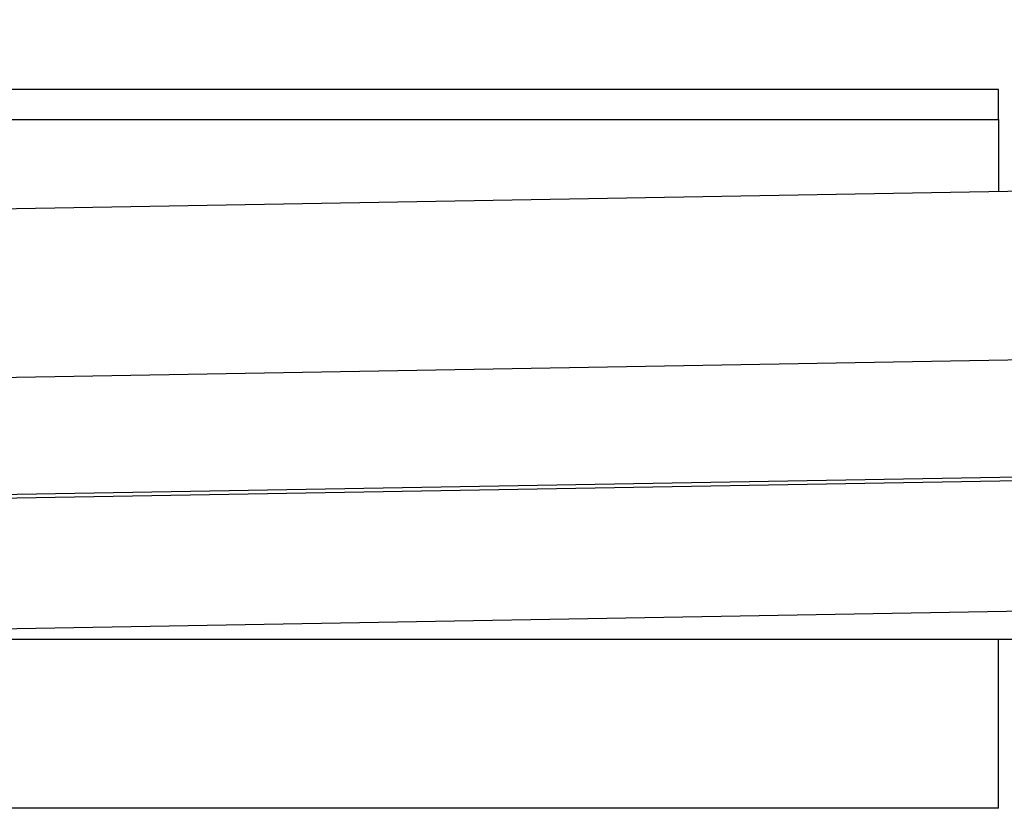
# Model space of a CAD drawing. Header units: millimetres. Extents: x 0 to 420, y 0 to 297.
# Tile 45 of 62: x 314 to 330, y 173 to 186. Entities that reach past the tile are written whole.
import ezdxf

# ---------------------------------------------------------------- set-up
doc = ezdxf.new("R2010")
doc.units = ezdxf.units.MM
doc.layers.add('QUOTE', color=174, linetype='Continuous')
doc.styles.add('SLDTEXTSTYLE3', font='TXT', dxfattribs={"width": 0.75})
doc.dimstyles.new('SLDDIMSTYLE0', dxfattribs={"dimtxt": 3, "dimasz": 3, "dimexe": 0, "dimexo": 0.0625, "dimgap": 0.75, "dimtad": 1, "dimlfac": 14.808004, "dimrnd": 1e-09, "dimzin": 12, "dimdsep": 46, "dimtxsty": 'SLDTEXTSTYLE3', "dimsah": 1, "dimcen": 0.09, "dimadec": 0, "dimazin": 3, "dimtfac": 1, "dimtdec": 3, "dimtofl": 0, "dimtmove": 0, "dimatfit": 3, "dimfxl": 0, "dimfrac": 2, "dimtolj": 1, "dimtzin": 12, "dimarcsym": 0})

# ---------------------------------------------------------------- blocks, each defined once
blk = doc.blocks.new('_D')
at = {"layer": 'QUOTE'}
for p, q in [((293.28, 196.594), (330.557, 196.594)), ((330.557, 196.594), (396.284, 196.594))]:
    blk.add_line(p, q, dxfattribs=at)
for points in [[(293.28, 196.594), (296.28, 196.094), (296.28, 197.094)], [(330.557, 196.594), (327.557, 197.094), (327.557, 196.094)]]:
    blk.add_solid(points, dxfattribs=at)
at = {"layer": 'QUOTE', "insert": (389.634, 200.462), "char_height": 3, "attachment_point": 1, "style": 'SLDTEXTSTYLE3'}
blk.add_mtext('552', dxfattribs=at)

msp = doc.modelspace()

# ---------------------------------------------------------------- linework, layer by layer
at = {"color": 7, "linetype": 'Continuous', "lineweight": 25}
for p, q in [((330.08463, 184.42532), (293.75293, 184.42532)), ((330.08463, 183.94781), (330.08463, 184.42532)), ((293.75293, 183.94781), (330.08463, 183.94781)), ((330.08463, 183.94781), (330.08463, 182.79307)), ((332.01976, 182.82685), (291.64235, 182.12206)), ((330.94086, 180.10637), (292.81554, 179.44089)), ((293.4101, 177.58375), (330.41148, 178.22961)), ((293.4111, 177.52635), (330.41248, 178.17221)), ((293.38004, 175.4367), (330.51645, 176.08492)), ((330.52447, 175.62549), (304.19581, 175.62549)), ((330.08463, 172.92424), (330.08463, 175.62549)), ((330.08463, 172.92424), (293.75293, 172.92424))]:
    msp.add_line(p, q, dxfattribs=at)

# ---------------------------------------------------------------- dimensions: what is measured, and where the dimension line sits
at = {"layer": 'QUOTE'}
dim = msp.add_linear_dim(base=(330.55735, 196.59446), p1=(293.28021, 184.40147), p2=(330.55735, 185.70986), angle=0, dimstyle='SLDDIMSTYLE0', dxfattribs=at)
dim.commit()
dim.dimension.update_dxf_attribs({"geometry": '_D', "text_midpoint": (392.95867, 196.59446), "dimtype": 160})

doc.saveas('drawing.dxf')
